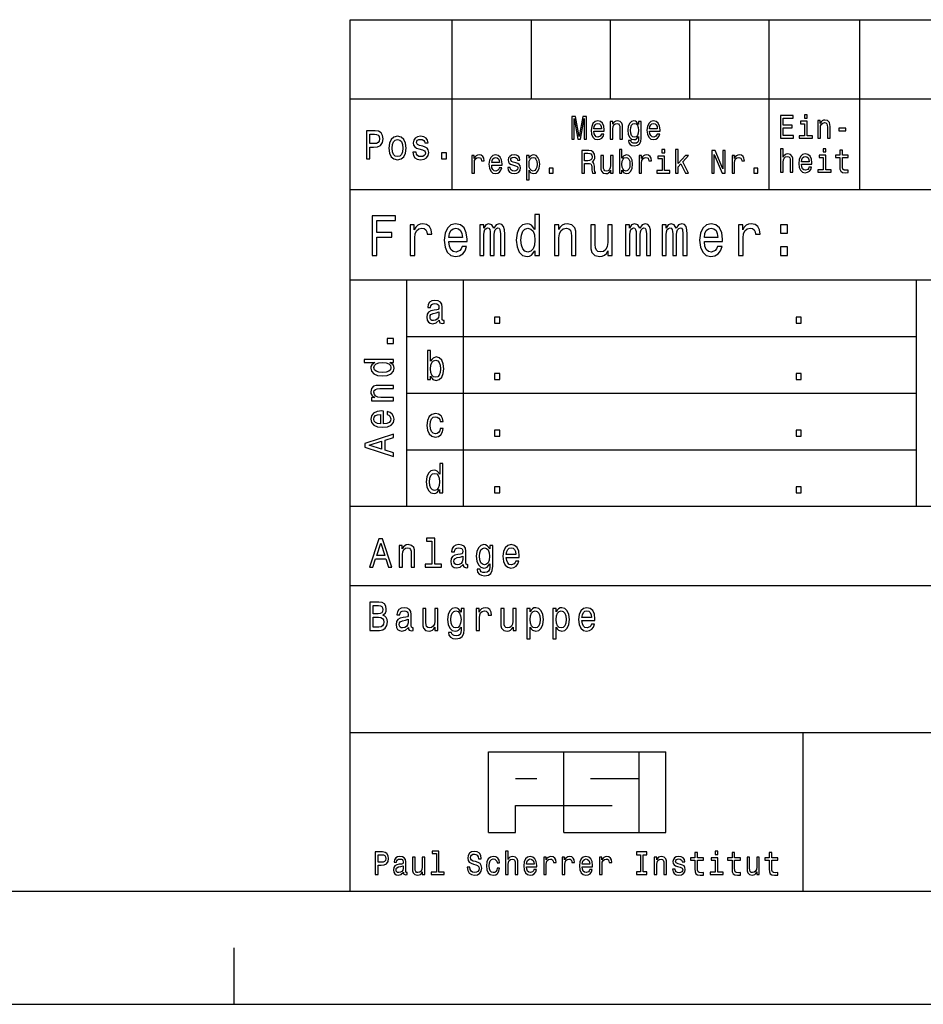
# Model space of a CAD drawing. Extents: x 0 to 1189, y 0 to 841.
# Tile 8 of 11: x 960 to 1040, y 0 to 87. Entities that reach past the tile are written whole.
import ezdxf

# ---------------------------------------------------------------- set-up
doc = ezdxf.new("R2010")
doc.units = 0
doc.layers.get('0').update_dxf_attribs({"linetype": 'CONTINUOUS'})

msp = doc.modelspace()

# ---------------------------------------------------------------- linework, layer by layer
at = {"color": 7, "ltscale": 0.175}
for p, q in [((989.01, 80.02), (989.01, 87.02)), ((998.01, 80.02), (998.01, 87.02)), ((1005.01, 80.02), (1005.01, 87.02)), ((1012.01, 80.02), (1012.01, 87.02)), ((1019.01, 80.02), (1019.01, 87.02)), ((1026.01, 80.02), (1026.01, 87.02)), ((1034.01, 80.02), (1034.01, 87.02))]:
    msp.add_line(p, q, dxfattribs=at)
at = {"color": 7}
for p, q in [((989.01, 87.02), (1179.01, 87.02)), ((989.01, 10.02), (989.01, 80.02)), ((989.01, 80.02), (1179.01, 80.02)), ((989.01, 72.02), (1179.01, 72.02)), ((989.01, 64.02), (1179.01, 64.02)), ((994.01, 59.02), (1039.01, 59.02)), ((994.01, 54.02), (1039.01, 54.02)), ((994.01, 49.02), (1039.01, 49.02)), ((989.01, 44.02), (1179.01, 44.02)), ((989.01, 37.02), (1089.01, 37.02)), ((989.01, 24.02), (1179.01, 24.02)), ((10, 10.01), (1179.01, 10.01)), ((0, 0.01), (1189.01, 0.01))]:
    msp.add_line(p, q, dxfattribs=at)
at = {"color": 7, "ltscale": 0.2}
for p, q in [((998.01, 72.02), (998.01, 80.02)), ((1026.01, 72.02), (1026.01, 80.02)), ((1034.01, 72.02), (1034.01, 80.02))]:
    msp.add_line(p, q, dxfattribs=at)
at = {"color": 7, "ltscale": 0.5}
for p, q in [((994.01, 44.02), (994.01, 64.02)), ((999.01, 44.02), (999.01, 64.02)), ((1039.01, 44.02), (1039.01, 64.02))]:
    msp.add_line(p, q, dxfattribs=at)
at = {"color": 7, "ltscale": 0.35}
msp.add_line((1029.01, 10.02), (1029.01, 24.02), dxfattribs=at)
at = {"color": 7, "ltscale": 0.391875}
msp.add_line((1001.22, 22.327), (1016.895, 22.327), dxfattribs=at)
at = {"color": 7, "ltscale": 0.178125}
for p, q in [((1001.22, 15.202), (1001.22, 22.327)), ((1007.87, 15.202), (1007.87, 22.327)), ((1014.52, 15.202), (1014.52, 22.327)), ((1016.895, 15.202), (1016.895, 22.327))]:
    msp.add_line(p, q, dxfattribs=at)
at = {"color": 7, "ltscale": 0.047501}
msp.add_line((1003.595, 19.952), (1005.495, 19.952), dxfattribs=at)
at = {"color": 7, "ltscale": 0.106874}
msp.add_line((1010.245, 19.952), (1014.52, 19.952), dxfattribs=at)
at = {"color": 7, "ltscale": 0.21375}
msp.add_line((1003.595, 17.577), (1012.145, 17.577), dxfattribs=at)
at = {"color": 7, "ltscale": 0.059375}
for p, q in [((1003.595, 15.202), (1003.595, 17.577)), ((1001.22, 15.202), (1003.595, 15.202))]:
    msp.add_line(p, q, dxfattribs=at)
at = {"color": 7, "ltscale": 0.225624}
msp.add_line((1007.87, 15.202), (1016.895, 15.202), dxfattribs=at)
at = {"color": 7, "ltscale": 0.125}
msp.add_line((978.76, 0.01), (978.76, 5.01), dxfattribs=at)
at = {"color": 7}
for points in [[(1008.579, 76.472), (1008.779, 76.472), (1008.779, 78.288), (1009.116, 76.472), (1009.339, 76.472), (1009.673, 78.288), (1009.673, 76.472), (1009.876, 76.472), (1009.876, 78.472), (1009.559, 78.472), (1009.227, 76.709), (1008.898, 78.472), (1008.579, 78.472)], [(1027.011, 76.549), (1028.152, 76.549), (1028.152, 76.791), (1027.25, 76.791), (1027.25, 77.469), (1028.054, 77.469), (1028.054, 77.708), (1027.25, 77.708), (1027.25, 78.307), (1028.132, 78.307), (1028.132, 78.549), (1027.011, 78.549)], [(1029.366, 78.618), (1029.125, 78.618), (1029.125, 78.33), (1029.366, 78.33)], [(1010.531, 77.173), (1011.444, 77.173), (1011.447, 77.291), (1011.406, 77.622), (1011.291, 77.87), (1011.11, 78.02), (1010.869, 78.075), (1010.633, 78.017), (1010.451, 77.856), (1010.334, 77.593), (1010.293, 77.248), (1010.332, 76.893), (1010.448, 76.634), (1010.627, 76.472), (1010.861, 76.418), (1011.063, 76.455), (1011.229, 76.553), (1011.351, 76.709), (1011.421, 76.916), (1011.195, 76.916), (1011.149, 76.801), (1011.081, 76.715), (1010.889, 76.645), (1010.742, 76.677), (1010.63, 76.778), (1010.557, 76.942), (1010.531, 77.164)], [(1010.531, 77.386), (1010.56, 77.585), (1010.63, 77.732), (1010.736, 77.821), (1010.876, 77.853), (1011.014, 77.821), (1011.12, 77.732), (1011.185, 77.585), (1011.208, 77.386)], [(1011.973, 76.472), (1012.201, 76.472), (1012.201, 77.366), (1012.225, 77.57), (1012.3, 77.72), (1012.417, 77.812), (1012.572, 77.847), (1012.697, 77.818), (1012.775, 77.74), (1012.814, 77.611), (1012.826, 77.438), (1012.826, 76.472), (1013.055, 76.472), (1013.055, 77.49), (1013.044, 77.694), (1012.998, 77.864), (1012.845, 78.02), (1012.606, 78.075), (1012.474, 78.055), (1012.362, 78), (1012.266, 77.908), (1012.191, 77.784), (1012.191, 78.02), (1011.973, 78.02)], [(1014.699, 76.542), (1014.699, 78.02), (1014.481, 78.02), (1014.481, 77.769), (1014.302, 77.997), (1014.193, 78.055), (1014.071, 78.075), (1013.851, 78.017), (1013.679, 77.856), (1013.568, 77.596), (1013.529, 77.248), (1013.568, 76.896), (1013.679, 76.637), (1013.851, 76.472), (1014.071, 76.418), (1014.196, 76.438), (1014.299, 76.49), (1014.481, 76.709), (1014.481, 76.49), (1014.46, 76.317), (1014.403, 76.193), (1014.294, 76.121), (1014.131, 76.095), (1013.988, 76.112), (1013.887, 76.155), (1013.827, 76.23), (1013.809, 76.331), (1013.589, 76.331), (1013.589, 76.32), (1013.622, 76.135), (1013.726, 75.997), (1013.892, 75.908), (1014.118, 75.876), (1014.387, 75.919), (1014.566, 76.04), (1014.668, 76.251)], [(1013.765, 77.248), (1013.788, 77.504), (1013.858, 77.694), (1013.967, 77.807), (1014.113, 77.847), (1014.266, 77.807), (1014.38, 77.694), (1014.45, 77.504), (1014.476, 77.248), (1014.45, 76.985), (1014.38, 76.798), (1014.266, 76.683), (1014.113, 76.645), (1013.967, 76.683), (1013.858, 76.798), (1013.788, 76.988)], [(1015.456, 77.173), (1016.369, 77.173), (1016.371, 77.291), (1016.33, 77.622), (1016.216, 77.87), (1016.034, 78.02), (1015.793, 78.075), (1015.557, 78.017), (1015.375, 77.856), (1015.259, 77.593), (1015.217, 77.248), (1015.256, 76.893), (1015.373, 76.634), (1015.552, 76.472), (1015.785, 76.418), (1015.987, 76.455), (1016.153, 76.553), (1016.275, 76.709), (1016.345, 76.916), (1016.12, 76.916), (1016.073, 76.801), (1016.005, 76.715), (1015.814, 76.645), (1015.666, 76.677), (1015.554, 76.778), (1015.482, 76.942), (1015.456, 77.164)], [(1015.456, 77.386), (1015.484, 77.585), (1015.554, 77.732), (1015.661, 77.821), (1015.801, 77.853), (1015.938, 77.821), (1016.044, 77.732), (1016.109, 77.585), (1016.133, 77.386)], [(1029.358, 76.763), (1029.358, 78.045), (1028.772, 78.045), (1028.772, 77.829), (1029.13, 77.829), (1029.13, 76.763), (1028.663, 76.763), (1028.663, 76.549), (1029.83, 76.549), (1029.83, 76.763)], [(1030.302, 76.549), (1030.53, 76.549), (1030.53, 77.443), (1030.553, 77.647), (1030.629, 77.797), (1030.745, 77.889), (1030.901, 77.924), (1031.026, 77.895), (1031.103, 77.817), (1031.142, 77.688), (1031.155, 77.515), (1031.155, 76.549), (1031.383, 76.549), (1031.383, 77.567), (1031.373, 77.771), (1031.326, 77.941), (1031.173, 78.097), (1030.935, 78.152), (1030.802, 78.131), (1030.691, 78.077), (1030.595, 77.984), (1030.52, 77.861), (1030.52, 78.097), (1030.302, 78.097)], [(990.448, 74.711), (990.747, 74.711), (990.747, 75.766), (991.077, 75.766), (991.411, 75.784), (991.677, 75.91), (991.849, 76.155), (991.907, 76.49), (991.862, 76.8), (991.732, 77.027), (991.518, 77.164), (991.227, 77.211), (990.448, 77.211)], [(991.145, 76.904), (991.34, 76.883), (991.483, 76.814), (991.567, 76.688), (991.596, 76.49), (991.564, 76.281), (991.476, 76.155), (991.327, 76.09), (991.123, 76.072), (990.747, 76.072), (990.747, 76.904)], [(992.429, 75.676), (992.481, 75.236), (992.63, 74.912), (992.867, 74.711), (993.184, 74.642), (993.499, 74.711), (993.735, 74.909), (993.885, 75.233), (993.94, 75.676), (993.885, 76.115), (993.735, 76.443), (993.499, 76.641), (993.184, 76.713), (992.867, 76.641), (992.63, 76.44), (992.481, 76.115)], [(995.417, 75.838), (995.142, 75.91), (994.938, 75.993), (994.87, 76.162), (994.889, 76.281), (994.957, 76.368), (995.067, 76.422), (995.226, 76.443), (995.379, 76.422), (995.499, 76.357), (995.576, 76.26), (995.609, 76.13), (995.888, 76.13), (995.888, 76.137), (995.839, 76.371), (995.706, 76.555), (995.499, 76.67), (995.226, 76.713), (994.951, 76.67), (994.75, 76.551), (994.623, 76.375), (994.584, 76.151), (994.613, 75.935), (994.704, 75.784), (994.853, 75.676), (995.071, 75.6), (995.388, 75.514), (995.583, 75.424), (995.635, 75.352), (995.654, 75.244), (995.625, 75.11), (995.547, 75.01), (995.421, 74.945), (995.252, 74.923), (995.074, 74.945), (994.944, 75.02), (994.857, 75.143), (994.821, 75.312), (994.545, 75.312), (994.591, 75.024), (994.724, 74.815), (994.934, 74.689), (995.226, 74.642), (995.531, 74.689), (995.755, 74.815), (995.891, 75.017), (995.939, 75.28), (995.904, 75.507), (995.803, 75.662), (995.638, 75.762)], [(1032.166, 77.209), (1032.794, 77.209), (1032.794, 77.437), (1032.166, 77.437)], [(992.721, 75.68), (992.75, 76.004), (992.841, 76.238), (992.986, 76.382), (993.184, 76.432), (993.379, 76.382), (993.525, 76.242), (993.615, 76.004), (993.648, 75.68), (993.615, 75.352), (993.525, 75.114), (993.379, 74.97), (993.184, 74.923), (992.986, 74.97), (992.841, 75.114), (992.75, 75.352)], [(997.064, 74.711), (997.511, 74.711), (997.511, 75.247), (997.064, 75.247)], [(999.748, 73.472), (999.977, 73.472), (999.977, 74.357), (1000, 74.57), (1000.07, 74.723), (1000.184, 74.815), (1000.337, 74.847), (1000.451, 74.827), (1000.537, 74.769), (1000.589, 74.671), (1000.607, 74.539), (1000.838, 74.539), (1000.807, 74.772), (1000.721, 74.939), (1000.578, 75.04), (1000.384, 75.075), (1000.252, 75.052), (1000.137, 74.994), (1000.036, 74.896), (999.956, 74.764), (999.956, 75.02), (999.748, 75.02)], [(1001.504, 74.173), (1002.417, 74.173), (1002.419, 74.291), (1002.378, 74.622), (1002.264, 74.87), (1002.082, 75.02), (1001.841, 75.075), (1001.605, 75.017), (1001.424, 74.856), (1001.307, 74.593), (1001.265, 74.248), (1001.304, 73.893), (1001.421, 73.634), (1001.6, 73.472), (1001.833, 73.418), (1002.036, 73.455), (1002.202, 73.553), (1002.323, 73.709), (1002.394, 73.916), (1002.168, 73.916), (1002.121, 73.801), (1002.054, 73.715), (1001.862, 73.645), (1001.714, 73.677), (1001.602, 73.778), (1001.53, 73.942), (1001.504, 74.164)], [(1001.504, 74.386), (1001.532, 74.585), (1001.602, 74.732), (1001.709, 74.821), (1001.849, 74.853), (1001.986, 74.821), (1002.093, 74.732), (1002.158, 74.585), (1002.181, 74.386)], [(1003.628, 74.374), (1003.407, 74.432), (1003.244, 74.498), (1003.189, 74.634), (1003.205, 74.729), (1003.259, 74.798), (1003.348, 74.841), (1003.475, 74.859), (1003.597, 74.841), (1003.693, 74.789), (1003.755, 74.712), (1003.781, 74.608), (1004.004, 74.608), (1004.004, 74.614), (1003.965, 74.801), (1003.859, 74.948), (1003.693, 75.04), (1003.475, 75.075), (1003.254, 75.04), (1003.093, 74.945), (1002.992, 74.804), (1002.961, 74.625), (1002.984, 74.452), (1003.057, 74.331), (1003.176, 74.245), (1003.35, 74.184), (1003.604, 74.115), (1003.76, 74.043), (1003.802, 73.985), (1003.817, 73.899), (1003.794, 73.792), (1003.731, 73.712), (1003.63, 73.66), (1003.495, 73.642), (1003.353, 73.66), (1003.249, 73.72), (1003.179, 73.818), (1003.15, 73.954), (1002.93, 73.954), (1002.966, 73.723), (1003.073, 73.556), (1003.241, 73.455), (1003.475, 73.418), (1003.719, 73.455), (1003.897, 73.556), (1004.006, 73.717), (1004.045, 73.928), (1004.017, 74.109), (1003.936, 74.233), (1003.804, 74.314)], [(1004.802, 74.781), (1004.802, 75.02), (1004.574, 75.02), (1004.574, 72.873), (1004.802, 72.873), (1004.802, 73.709), (1004.883, 73.573), (1004.973, 73.484), (1005.202, 73.418), (1005.419, 73.472), (1005.591, 73.637), (1005.702, 73.896), (1005.744, 74.248), (1005.702, 74.596), (1005.591, 74.856), (1005.419, 75.017), (1005.202, 75.075), (1005.077, 75.057), (1004.971, 75.003), (1004.88, 74.91)], [(1005.163, 73.645), (1005.01, 73.683), (1004.898, 73.798), (1004.828, 73.985), (1004.805, 74.248), (1004.828, 74.507), (1004.898, 74.694), (1005.01, 74.807), (1005.163, 74.847), (1005.303, 74.807), (1005.414, 74.691), (1005.484, 74.504), (1005.51, 74.248), (1005.484, 73.988), (1005.414, 73.798), (1005.303, 73.683)], [(1009.47, 73.472), (1009.711, 73.472), (1009.711, 74.317), (1009.957, 74.317), (1010.139, 74.308), (1010.253, 74.268), (1010.315, 74.173), (1010.341, 74.003), (1010.354, 73.743), (1010.37, 73.573), (1010.401, 73.472), (1010.673, 73.472), (1010.673, 73.527), (1010.613, 73.608), (1010.593, 73.758), (1010.575, 74.081), (1010.53, 74.32), (1010.471, 74.395), (1010.377, 74.449), (1010.481, 74.521), (1010.554, 74.622), (1010.6, 74.749), (1010.616, 74.902), (1010.58, 75.144), (1010.476, 75.325), (1010.305, 75.435), (1010.071, 75.472), (1009.47, 75.472)], [(1010.004, 75.227), (1010.162, 75.21), (1010.274, 75.155), (1010.344, 75.055), (1010.367, 74.896), (1010.341, 74.729), (1010.271, 74.628), (1010.152, 74.576), (1009.988, 74.562), (1009.711, 74.562), (1009.711, 75.227)], [(1012.226, 75.02), (1011.998, 75.02), (1011.998, 74.127), (1011.972, 73.919), (1011.897, 73.769), (1011.78, 73.677), (1011.627, 73.648), (1011.505, 73.671), (1011.427, 73.74), (1011.383, 73.859), (1011.373, 74.026), (1011.373, 75.02), (1011.145, 75.02), (1011.145, 74.003), (1011.152, 73.798), (1011.202, 73.628), (1011.352, 73.472), (1011.593, 73.418), (1011.723, 73.438), (1011.835, 73.49), (1011.931, 73.579), (1012.008, 73.709), (1012.008, 73.472), (1012.226, 73.472)], [(1013.009, 73.712), (1013.178, 73.49), (1013.409, 73.418), (1013.626, 73.472), (1013.8, 73.637), (1013.909, 73.899), (1013.951, 74.248), (1013.909, 74.596), (1013.798, 74.856), (1013.626, 75.017), (1013.409, 75.075), (1013.18, 75), (1013.087, 74.908), (1013.009, 74.784), (1013.009, 75.542), (1012.781, 75.542), (1012.781, 73.472), (1013.009, 73.472)], [(1013.717, 74.248), (1013.691, 73.988), (1013.621, 73.798), (1013.51, 73.683), (1013.37, 73.645), (1013.217, 73.683), (1013.105, 73.798), (1013.035, 73.985), (1013.012, 74.248), (1013.035, 74.507), (1013.105, 74.694), (1013.217, 74.807), (1013.37, 74.847), (1013.51, 74.807), (1013.621, 74.691), (1013.691, 74.504)], [(1014.521, 73.472), (1014.749, 73.472), (1014.749, 74.357), (1014.772, 74.57), (1014.842, 74.723), (1014.957, 74.815), (1015.11, 74.847), (1015.224, 74.827), (1015.309, 74.769), (1015.361, 74.671), (1015.379, 74.539), (1015.61, 74.539), (1015.579, 74.772), (1015.493, 74.939), (1015.351, 75.04), (1015.156, 75.075), (1015.024, 75.052), (1014.91, 74.994), (1014.809, 74.896), (1014.728, 74.764), (1014.728, 75.02), (1014.521, 75.02)], [(1016.774, 73.686), (1016.774, 74.968), (1016.188, 74.968), (1016.188, 74.752), (1016.546, 74.752), (1016.546, 73.686), (1016.079, 73.686), (1016.079, 73.472), (1017.246, 73.472), (1017.246, 73.686)], [(1016.782, 75.542), (1016.541, 75.542), (1016.541, 75.253), (1016.782, 75.253)], [(1017.749, 73.472), (1017.977, 73.472), (1017.977, 74.017), (1018.216, 74.274), (1018.626, 73.472), (1018.883, 73.472), (1018.372, 74.449), (1018.896, 75.02), (1018.608, 75.02), (1017.977, 74.323), (1017.977, 75.542), (1017.749, 75.542)], [(1020.946, 73.472), (1021.162, 73.472), (1021.162, 75.112), (1021.852, 73.472), (1022.129, 73.472), (1022.129, 75.472), (1021.911, 75.472), (1021.911, 73.833), (1021.229, 75.472), (1020.946, 75.472)], [(1022.728, 73.472), (1022.956, 73.472), (1022.956, 74.357), (1022.979, 74.57), (1023.049, 74.723), (1023.164, 74.815), (1023.317, 74.847), (1023.431, 74.827), (1023.516, 74.769), (1023.568, 74.671), (1023.586, 74.539), (1023.817, 74.539), (1023.786, 74.772), (1023.7, 74.939), (1023.558, 75.04), (1023.363, 75.075), (1023.231, 75.052), (1023.117, 74.994), (1023.016, 74.896), (1022.935, 74.764), (1022.935, 75.02), (1022.728, 75.02)], [(1027.019, 73.549), (1027.247, 73.549), (1027.247, 74.443), (1027.271, 74.647), (1027.346, 74.797), (1027.463, 74.889), (1027.618, 74.924), (1027.743, 74.895), (1027.821, 74.817), (1027.859, 74.688), (1027.872, 74.515), (1027.872, 73.549), (1028.101, 73.549), (1028.101, 74.567), (1028.09, 74.771), (1028.044, 74.941), (1027.891, 75.097), (1027.652, 75.152), (1027.522, 75.131), (1027.411, 75.077), (1027.317, 74.99), (1027.247, 74.872), (1027.247, 75.618), (1027.019, 75.618)], [(1028.86, 74.25), (1029.773, 74.25), (1029.776, 74.368), (1029.734, 74.699), (1029.62, 74.947), (1029.439, 75.097), (1029.197, 75.152), (1028.961, 75.094), (1028.78, 74.933), (1028.663, 74.67), (1028.622, 74.325), (1028.66, 73.97), (1028.777, 73.711), (1028.956, 73.549), (1029.19, 73.495), (1029.392, 73.532), (1029.558, 73.63), (1029.68, 73.786), (1029.75, 73.993), (1029.524, 73.993), (1029.477, 73.878), (1029.41, 73.791), (1029.218, 73.722), (1029.07, 73.754), (1028.959, 73.855), (1028.886, 74.019), (1028.86, 74.241)], [(1028.86, 74.463), (1028.889, 74.662), (1028.959, 74.809), (1029.065, 74.898), (1029.205, 74.93), (1029.343, 74.898), (1029.449, 74.809), (1029.514, 74.662), (1029.537, 74.463)], [(1031, 73.763), (1031, 75.045), (1030.413, 75.045), (1030.413, 74.829), (1030.771, 74.829), (1030.771, 73.763), (1030.304, 73.763), (1030.304, 73.549), (1031.472, 73.549), (1031.472, 73.763)], [(1031.007, 75.618), (1030.766, 75.618), (1030.766, 75.33), (1031.007, 75.33)], [(1032.249, 74.829), (1032.249, 74.054), (1032.265, 73.803), (1032.337, 73.63), (1032.483, 73.529), (1032.729, 73.495), (1032.999, 73.509), (1032.999, 73.728), (1032.802, 73.711), (1032.623, 73.734), (1032.527, 73.806), (1032.485, 73.927), (1032.478, 74.097), (1032.478, 74.829), (1032.999, 74.829), (1032.999, 75.045), (1032.478, 75.045), (1032.478, 75.497), (1032.249, 75.497), (1032.249, 75.045), (1031.855, 75.045), (1031.855, 74.829)], [(1006.586, 73.472), (1006.944, 73.472), (1006.944, 73.902), (1006.586, 73.902)], [(1024.641, 73.472), (1024.999, 73.472), (1024.999, 73.902), (1024.641, 73.902)], [(990.946, 66.187), (991.368, 66.187), (991.368, 67.796), (992.693, 67.796), (992.693, 68.214), (991.368, 68.214), (991.368, 69.263), (992.997, 69.263), (992.997, 69.687), (990.946, 69.687)], [(1005.324, 66.605), (1005.324, 66.187), (1005.724, 66.187), (1005.724, 69.808), (1005.329, 69.808), (1005.329, 68.481), (1005.025, 68.865), (1004.839, 68.956), (1004.625, 68.991), (1004.239, 68.89), (1003.94, 68.608), (1003.745, 68.154), (1003.677, 67.543), (1003.745, 66.933), (1003.94, 66.474), (1004.239, 66.187), (1004.625, 66.091), (1004.839, 66.126), (1005.029, 66.217)], [(994.309, 66.187), (994.708, 66.187), (994.708, 67.735), (994.749, 68.108), (994.872, 68.376), (995.071, 68.537), (995.339, 68.592), (995.539, 68.557), (995.689, 68.456), (995.779, 68.285), (995.811, 68.053), (996.215, 68.053), (996.161, 68.461), (996.011, 68.754), (995.761, 68.93), (995.421, 68.991), (995.189, 68.95), (994.99, 68.85), (994.813, 68.678), (994.672, 68.446), (994.672, 68.895), (994.309, 68.895)], [(997.731, 67.412), (999.329, 67.412), (999.333, 67.619), (999.261, 68.199), (999.061, 68.633), (998.743, 68.895), (998.321, 68.991), (997.908, 68.89), (997.59, 68.608), (997.386, 68.149), (997.313, 67.543), (997.382, 66.923), (997.586, 66.469), (997.899, 66.187), (998.307, 66.091), (998.661, 66.157), (998.952, 66.328), (999.165, 66.6), (999.288, 66.963), (998.893, 66.963), (998.811, 66.762), (998.693, 66.61), (998.357, 66.489), (998.099, 66.545), (997.904, 66.721), (997.776, 67.009), (997.731, 67.397)], [(1000.445, 66.187), (1000.813, 66.187), (1000.813, 67.997), (1000.835, 68.27), (1000.904, 68.466), (1001.008, 68.582), (1001.144, 68.628), (1001.253, 68.587), (1001.326, 68.486), (1001.362, 68.315), (1001.376, 68.088), (1001.376, 66.187), (1001.721, 66.187), (1001.721, 67.997), (1001.743, 68.265), (1001.811, 68.461), (1001.92, 68.582), (1002.056, 68.628), (1002.165, 68.587), (1002.238, 68.486), (1002.283, 68.088), (1002.283, 66.187), (1002.651, 66.187), (1002.651, 68.058), (1002.628, 68.446), (1002.556, 68.744), (1002.41, 68.925), (1002.174, 68.991), (1001.898, 68.89), (1001.684, 68.597), (1001.516, 68.885), (1001.235, 68.991), (1000.976, 68.89), (1000.799, 68.608), (1000.799, 68.895), (1000.445, 68.895)], [(1007.049, 66.187), (1007.448, 66.187), (1007.448, 67.75), (1007.489, 68.108), (1007.621, 68.37), (1007.825, 68.532), (1008.097, 68.592), (1008.315, 68.542), (1008.451, 68.406), (1008.519, 68.179), (1008.542, 67.876), (1008.542, 66.187), (1008.941, 66.187), (1008.941, 67.967), (1008.923, 68.325), (1008.842, 68.623), (1008.574, 68.895), (1008.156, 68.991), (1007.925, 68.956), (1007.73, 68.86), (1007.562, 68.698), (1007.43, 68.481), (1007.43, 68.895), (1007.049, 68.895)], [(1012.15, 68.895), (1011.751, 68.895), (1011.751, 67.332), (1011.706, 66.968), (1011.574, 66.706), (1011.37, 66.545), (1011.102, 66.494), (1010.888, 66.535), (1010.752, 66.656), (1010.675, 66.863), (1010.657, 67.155), (1010.657, 68.895), (1010.258, 68.895), (1010.258, 67.115), (1010.271, 66.757), (1010.357, 66.459), (1010.621, 66.187), (1011.043, 66.091), (1011.27, 66.126), (1011.465, 66.217), (1011.633, 66.373), (1011.769, 66.6), (1011.769, 66.187), (1012.15, 66.187)], [(1013.335, 66.187), (1013.702, 66.187), (1013.702, 67.997), (1013.725, 68.27), (1013.793, 68.466), (1013.898, 68.582), (1014.034, 68.628), (1014.143, 68.587), (1014.215, 68.486), (1014.252, 68.315), (1014.265, 68.088), (1014.265, 66.187), (1014.61, 66.187), (1014.61, 67.997), (1014.633, 68.265), (1014.701, 68.461), (1014.81, 68.582), (1014.946, 68.628), (1015.055, 68.587), (1015.128, 68.486), (1015.173, 68.088), (1015.173, 66.187), (1015.541, 66.187), (1015.541, 68.058), (1015.518, 68.446), (1015.445, 68.744), (1015.3, 68.925), (1015.064, 68.991), (1014.787, 68.89), (1014.574, 68.597), (1014.406, 68.885), (1014.125, 68.991), (1013.866, 68.89), (1013.689, 68.608), (1013.689, 68.895), (1013.335, 68.895)], [(1016.557, 66.187), (1016.925, 66.187), (1016.925, 67.997), (1016.948, 68.27), (1017.016, 68.466), (1017.12, 68.582), (1017.256, 68.628), (1017.365, 68.587), (1017.438, 68.486), (1017.474, 68.315), (1017.488, 68.088), (1017.488, 66.187), (1017.833, 66.187), (1017.833, 67.997), (1017.855, 68.265), (1017.923, 68.461), (1018.032, 68.582), (1018.168, 68.628), (1018.277, 68.587), (1018.35, 68.486), (1018.395, 68.088), (1018.395, 66.187), (1018.763, 66.187), (1018.763, 68.058), (1018.74, 68.446), (1018.668, 68.744), (1018.523, 68.925), (1018.286, 68.991), (1018.01, 68.89), (1017.796, 68.597), (1017.628, 68.885), (1017.347, 68.991), (1017.088, 68.89), (1016.911, 68.608), (1016.911, 68.895), (1016.557, 68.895)], [(1020.288, 67.412), (1021.886, 67.412), (1021.89, 67.619), (1021.818, 68.199), (1021.618, 68.633), (1021.3, 68.895), (1020.878, 68.991), (1020.465, 68.89), (1020.147, 68.608), (1019.943, 68.149), (1019.87, 67.543), (1019.938, 66.923), (1020.143, 66.469), (1020.456, 66.187), (1020.864, 66.091), (1021.218, 66.157), (1021.509, 66.328), (1021.722, 66.6), (1021.845, 66.963), (1021.45, 66.963), (1021.368, 66.762), (1021.25, 66.61), (1020.914, 66.489), (1020.656, 66.545), (1020.46, 66.721), (1020.333, 67.009), (1020.288, 67.397)], [(1023.311, 66.187), (1023.71, 66.187), (1023.71, 67.735), (1023.751, 68.108), (1023.873, 68.376), (1024.073, 68.537), (1024.341, 68.592), (1024.541, 68.557), (1024.69, 68.456), (1024.781, 68.285), (1024.813, 68.053), (1025.217, 68.053), (1025.163, 68.461), (1025.013, 68.754), (1024.763, 68.93), (1024.423, 68.991), (1024.191, 68.95), (1023.992, 68.85), (1023.814, 68.678), (1023.674, 68.446), (1023.674, 68.895), (1023.311, 68.895)], [(1027.01, 68.144), (1027.636, 68.144), (1027.636, 68.895), (1027.01, 68.895)], [(997.731, 67.785), (997.781, 68.133), (997.904, 68.391), (998.09, 68.547), (998.335, 68.602), (998.575, 68.547), (998.761, 68.391), (998.875, 68.133), (998.916, 67.785)], [(1004.693, 68.592), (1004.957, 68.522), (1005.156, 68.325), (1005.274, 67.997), (1005.32, 67.543), (1005.274, 67.084), (1005.156, 66.757), (1004.957, 66.555), (1004.693, 66.489), (1004.444, 66.555), (1004.253, 66.757), (1004.126, 67.09), (1004.085, 67.543), (1004.126, 67.992), (1004.253, 68.32), (1004.444, 68.522)], [(1020.288, 67.785), (1020.338, 68.133), (1020.46, 68.391), (1020.647, 68.547), (1020.892, 68.602), (1021.132, 68.547), (1021.318, 68.391), (1021.432, 68.133), (1021.473, 67.785)], [(1027.01, 66.187), (1027.636, 66.187), (1027.636, 66.938), (1027.01, 66.938)], [(996.873, 60.463), (996.873, 60.452), (996.889, 60.329), (996.938, 60.243), (997.142, 60.175), (997.301, 60.203), (997.301, 60.448), (997.233, 60.438), (997.142, 60.484), (997.126, 60.628), (997.126, 61.63), (997.087, 61.886), (996.974, 62.066), (996.776, 62.174), (996.497, 62.213), (996.225, 62.17), (996.024, 62.048), (995.897, 61.857), (995.855, 61.605), (995.855, 61.583), (996.111, 61.583), (996.134, 61.734), (996.205, 61.842), (996.322, 61.907), (996.487, 61.932), (996.646, 61.914), (996.76, 61.86), (996.828, 61.767), (996.85, 61.637), (996.837, 61.486), (996.786, 61.41), (996.656, 61.374), (996.413, 61.345), (996.134, 61.28), (995.936, 61.165), (995.819, 60.985), (995.784, 60.718), (995.816, 60.481), (995.917, 60.304), (996.079, 60.193), (996.303, 60.153), (996.604, 60.229)], [(996.841, 60.888), (996.802, 60.7), (996.698, 60.556), (996.542, 60.463), (996.351, 60.43), (996.228, 60.448), (996.14, 60.506), (996.085, 60.607), (996.069, 60.747), (996.082, 60.873), (996.134, 60.963), (996.341, 61.064), (996.604, 61.108), (996.841, 61.194)], [(1001.762, 60.211), (1002.21, 60.211), (1002.21, 60.747), (1001.762, 60.747)], [(1028.387, 60.211), (1028.834, 60.211), (1028.834, 60.747), (1028.387, 60.747)], [(992.82, 58.4), (992.82, 58.847), (992.283, 58.847), (992.283, 58.4)], [(996.108, 55.51), (996.319, 55.232), (996.607, 55.142), (996.88, 55.211), (997.097, 55.416), (997.233, 55.744), (997.285, 56.18), (997.233, 56.615), (997.094, 56.94), (996.88, 57.141), (996.607, 57.213), (996.322, 57.12), (996.205, 57.005), (996.108, 56.85), (996.108, 57.797), (995.823, 57.797), (995.823, 55.211), (996.108, 55.211)], [(992.521, 56.721), (992.82, 56.721), (992.82, 57.006), (990.233, 57.006), (990.233, 56.724), (991.18, 56.724), (990.907, 56.507), (990.842, 56.374), (990.817, 56.221), (990.889, 55.946), (991.09, 55.732), (991.415, 55.592), (991.851, 55.544), (992.286, 55.592), (992.614, 55.732), (992.82, 55.946), (992.888, 56.221), (992.863, 56.374), (992.798, 56.51)], [(991.101, 56.27), (991.152, 56.458), (991.292, 56.601), (991.526, 56.685), (991.851, 56.717), (992.178, 56.685), (992.412, 56.601), (992.557, 56.458), (992.603, 56.27), (992.557, 56.092), (992.412, 55.955), (992.175, 55.865), (991.851, 55.835), (991.53, 55.865), (991.296, 55.955), (991.152, 56.092)], [(996.993, 56.18), (996.961, 55.855), (996.873, 55.618), (996.734, 55.474), (996.559, 55.427), (996.367, 55.474), (996.228, 55.618), (996.14, 55.852), (996.111, 56.18), (996.14, 56.504), (996.228, 56.738), (996.367, 56.878), (996.559, 56.929), (996.734, 56.878), (996.873, 56.734), (996.961, 56.5)], [(1001.762, 55.211), (1002.21, 55.211), (1002.21, 55.747), (1001.762, 55.747)], [(1028.387, 55.211), (1028.834, 55.211), (1028.834, 55.747), (1028.387, 55.747)], [(992.82, 53.349), (992.82, 53.634), (991.703, 53.634), (991.447, 53.663), (991.26, 53.757), (991.144, 53.903), (991.101, 54.098), (991.137, 54.253), (991.234, 54.351), (991.397, 54.399), (991.613, 54.416), (992.82, 54.416), (992.82, 54.701), (991.548, 54.701), (991.292, 54.688), (991.08, 54.63), (990.885, 54.438), (990.817, 54.14), (990.842, 53.975), (990.91, 53.835), (991.026, 53.715), (991.18, 53.621), (990.885, 53.621), (990.885, 53.349)], [(991.944, 51.297), (991.944, 52.438), (991.796, 52.441), (991.382, 52.389), (991.072, 52.247), (990.885, 52.02), (990.817, 51.718), (990.889, 51.423), (991.09, 51.196), (991.418, 51.05), (991.851, 50.999), (992.294, 51.047), (992.618, 51.193), (992.82, 51.417), (992.888, 51.709), (992.841, 51.961), (992.719, 52.169), (992.524, 52.321), (992.265, 52.409), (992.265, 52.127), (992.409, 52.068), (992.517, 51.984), (992.603, 51.744), (992.564, 51.559), (992.438, 51.42), (992.232, 51.329), (991.955, 51.297)], [(996.948, 51.504), (997.23, 51.504), (997.171, 51.792), (997.032, 52.019), (996.815, 52.159), (996.533, 52.213), (996.221, 52.141), (995.985, 51.94), (995.836, 51.612), (995.784, 51.172), (995.832, 50.736), (995.978, 50.412), (996.209, 50.211), (996.523, 50.142), (996.802, 50.196), (997.019, 50.347), (997.168, 50.585), (997.233, 50.902), (996.961, 50.902), (996.912, 50.7), (996.821, 50.549), (996.692, 50.456), (996.533, 50.427), (996.335, 50.474), (996.192, 50.618), (996.105, 50.852), (996.076, 51.183), (996.105, 51.507), (996.196, 51.742), (996.341, 51.886), (996.533, 51.936), (996.701, 51.904), (996.828, 51.821), (996.912, 51.684)], [(991.678, 51.297), (991.429, 51.332), (991.245, 51.42), (991.134, 51.553), (991.094, 51.728), (991.134, 51.9), (991.245, 52.033), (991.429, 52.114), (991.678, 52.143)], [(1001.762, 50.211), (1002.21, 50.211), (1002.21, 50.747), (1001.762, 50.747)], [(1028.387, 50.211), (1028.834, 50.211), (1028.834, 50.747), (1028.387, 50.747)], [(992.82, 48.431), (992.82, 48.729), (992.085, 48.966), (992.085, 49.864), (992.82, 50.101), (992.82, 50.405), (990.316, 49.582), (990.316, 49.251)], [(991.778, 49.07), (990.676, 49.417), (991.778, 49.763)], [(996.909, 45.51), (996.909, 45.211), (997.194, 45.211), (997.194, 47.797), (996.912, 47.797), (996.912, 46.85), (996.695, 47.123), (996.562, 47.188), (996.41, 47.213), (996.134, 47.141), (995.92, 46.94), (995.781, 46.615), (995.732, 46.18), (995.781, 45.744), (995.92, 45.416), (996.134, 45.211), (996.41, 45.142), (996.562, 45.167), (996.698, 45.232)], [(996.458, 46.929), (996.646, 46.878), (996.789, 46.738), (996.873, 46.504), (996.906, 46.18), (996.873, 45.852), (996.789, 45.618), (996.646, 45.474), (996.458, 45.427), (996.28, 45.474), (996.144, 45.618), (996.053, 45.855), (996.024, 46.18), (996.053, 46.5), (996.144, 46.734), (996.28, 46.878)], [(1001.762, 45.211), (1002.21, 45.211), (1002.21, 45.747), (1001.762, 45.747)], [(1028.387, 45.211), (1028.834, 45.211), (1028.834, 45.747), (1028.387, 45.747)], [(990.723, 38.63), (991.021, 38.63), (991.258, 39.364), (992.156, 39.364), (992.392, 38.63), (992.697, 38.63), (991.874, 41.133), (991.543, 41.133)], [(996.208, 40.949), (996.208, 38.896), (995.621, 38.896), (995.621, 38.63), (997.077, 38.63), (997.077, 38.896), (996.493, 38.896), (996.493, 41.216), (995.761, 41.216), (995.761, 40.949)], [(991.362, 39.671), (991.708, 40.773), (992.055, 39.671)], [(993.339, 38.63), (993.624, 38.63), (993.624, 39.746), (993.654, 40.002), (993.748, 40.189), (993.893, 40.305), (994.088, 40.348), (994.244, 40.312), (994.341, 40.215), (994.389, 40.052), (994.406, 39.836), (994.406, 38.63), (994.691, 38.63), (994.691, 39.901), (994.678, 40.157), (994.62, 40.369), (994.428, 40.564), (994.13, 40.632), (993.965, 40.607), (993.825, 40.539), (993.705, 40.423), (993.611, 40.269), (993.611, 40.564), (993.339, 40.564)], [(998.977, 38.882), (998.977, 38.871), (998.993, 38.748), (999.042, 38.662), (999.246, 38.594), (999.405, 38.622), (999.405, 38.867), (999.337, 38.856), (999.246, 38.903), (999.23, 39.047), (999.23, 40.049), (999.191, 40.305), (999.077, 40.485), (998.879, 40.593), (998.601, 40.632), (998.328, 40.589), (998.127, 40.467), (998.001, 40.276), (997.959, 40.024), (997.959, 40.002), (998.215, 40.002), (998.237, 40.153), (998.309, 40.261), (998.426, 40.326), (998.591, 40.351), (998.75, 40.333), (998.863, 40.279), (998.931, 40.186), (998.954, 40.056), (998.941, 39.905), (998.889, 39.829), (998.759, 39.793), (998.516, 39.764), (998.237, 39.699), (998.04, 39.584), (997.923, 39.404), (997.887, 39.137), (997.92, 38.9), (998.02, 38.723), (998.182, 38.612), (998.406, 38.572), (998.708, 38.648)], [(1001.599, 38.716), (1001.599, 40.564), (1001.327, 40.564), (1001.327, 40.251), (1001.103, 40.535), (1000.967, 40.607), (1000.815, 40.632), (1000.539, 40.56), (1000.325, 40.359), (1000.186, 40.034), (1000.137, 39.599), (1000.186, 39.159), (1000.325, 38.835), (1000.539, 38.63), (1000.815, 38.561), (1000.97, 38.586), (1001.1, 38.651), (1001.327, 38.925), (1001.327, 38.651), (1001.301, 38.435), (1001.23, 38.28), (1001.094, 38.19), (1000.889, 38.158), (1000.711, 38.179), (1000.585, 38.233), (1000.51, 38.327), (1000.487, 38.453), (1000.212, 38.453), (1000.212, 38.439), (1000.254, 38.208), (1000.384, 38.035), (1000.591, 37.923), (1000.873, 37.884), (1001.21, 37.938), (1001.434, 38.089), (1001.56, 38.352)], [(1000.432, 39.599), (1000.461, 39.919), (1000.549, 40.157), (1000.685, 40.297), (1000.867, 40.348), (1001.058, 40.297), (1001.201, 40.157), (1001.288, 39.919), (1001.321, 39.599), (1001.288, 39.271), (1001.201, 39.037), (1001.058, 38.893), (1000.867, 38.846), (1000.685, 38.893), (1000.549, 39.037), (1000.461, 39.274)], [(1002.796, 39.505), (1003.937, 39.505), (1003.94, 39.653), (1003.888, 40.067), (1003.745, 40.377), (1003.519, 40.564), (1003.217, 40.632), (1002.922, 40.56), (1002.695, 40.359), (1002.549, 40.031), (1002.497, 39.599), (1002.546, 39.155), (1002.692, 38.831), (1002.916, 38.63), (1003.207, 38.561), (1003.46, 38.608), (1003.668, 38.73), (1003.82, 38.925), (1003.908, 39.184), (1003.626, 39.184), (1003.567, 39.04), (1003.483, 38.932), (1003.243, 38.846), (1003.058, 38.885), (1002.919, 39.011), (1002.828, 39.217), (1002.796, 39.494)], [(1002.796, 39.771), (1002.831, 40.02), (1002.919, 40.204), (1003.052, 40.315), (1003.227, 40.355), (1003.399, 40.315), (1003.532, 40.204), (1003.613, 40.02), (1003.642, 39.771)], [(998.944, 39.307), (998.905, 39.119), (998.802, 38.975), (998.646, 38.882), (998.455, 38.849), (998.332, 38.867), (998.244, 38.925), (998.189, 39.026), (998.173, 39.166), (998.186, 39.292), (998.237, 39.382), (998.445, 39.483), (998.708, 39.527), (998.944, 39.613)], [(991.891, 34.402), (992.118, 34.611), (992.177, 34.751), (992.196, 34.924), (992.154, 35.194), (992.027, 35.389), (991.823, 35.508), (991.538, 35.551), (990.737, 35.551), (990.737, 33.051), (991.583, 33.051), (991.885, 33.101), (992.108, 33.249), (992.248, 33.483), (992.296, 33.8), (992.267, 34.013), (992.189, 34.189), (992.063, 34.319)], [(991.476, 34.514), (991.035, 34.514), (991.035, 35.252), (991.502, 35.252), (991.677, 35.23), (991.8, 35.166), (991.875, 35.054), (991.901, 34.888), (991.872, 34.722), (991.794, 34.607), (991.661, 34.535)], [(994.151, 33.303), (994.151, 33.292), (994.167, 33.17), (994.216, 33.083), (994.42, 33.015), (994.579, 33.044), (994.579, 33.289), (994.511, 33.278), (994.42, 33.325), (994.404, 33.469), (994.404, 34.47), (994.365, 34.726), (994.251, 34.906), (994.054, 35.014), (993.775, 35.054), (993.502, 35.011), (993.301, 34.888), (993.175, 34.697), (993.133, 34.445), (993.133, 34.423), (993.389, 34.423), (993.412, 34.575), (993.483, 34.683), (993.6, 34.748), (993.765, 34.773), (993.924, 34.755), (994.037, 34.701), (994.105, 34.607), (994.128, 34.477), (994.115, 34.326), (994.063, 34.251), (993.934, 34.215), (993.69, 34.186), (993.412, 34.121), (993.214, 34.006), (993.097, 33.825), (993.061, 33.559), (993.094, 33.321), (993.194, 33.145), (993.356, 33.033), (993.58, 32.993), (993.882, 33.069)], [(996.76, 34.985), (996.475, 34.985), (996.475, 33.869), (996.443, 33.609), (996.349, 33.422), (996.203, 33.307), (996.012, 33.271), (995.859, 33.3), (995.762, 33.386), (995.707, 33.534), (995.694, 33.743), (995.694, 34.985), (995.409, 34.985), (995.409, 33.714), (995.418, 33.458), (995.48, 33.246), (995.668, 33.051), (995.969, 32.983), (996.132, 33.008), (996.271, 33.073), (996.391, 33.184), (996.488, 33.346), (996.488, 33.051), (996.76, 33.051)], [(999.075, 33.137), (999.075, 34.985), (998.803, 34.985), (998.803, 34.672), (998.579, 34.957), (998.443, 35.029), (998.291, 35.054), (998.015, 34.982), (997.801, 34.78), (997.662, 34.456), (997.613, 34.02), (997.662, 33.581), (997.801, 33.256), (998.015, 33.051), (998.291, 32.983), (998.446, 33.008), (998.576, 33.073), (998.803, 33.346), (998.803, 33.073), (998.777, 32.856), (998.706, 32.702), (998.569, 32.611), (998.365, 32.579), (998.187, 32.601), (998.06, 32.655), (997.986, 32.748), (997.963, 32.874), (997.688, 32.874), (997.688, 32.86), (997.73, 32.63), (997.859, 32.457), (998.067, 32.345), (998.349, 32.305), (998.686, 32.359), (998.91, 32.511), (999.036, 32.774)], [(1000.129, 33.051), (1000.414, 33.051), (1000.414, 34.157), (1000.443, 34.423), (1000.531, 34.614), (1000.673, 34.73), (1000.865, 34.769), (1001.007, 34.744), (1001.114, 34.672), (1001.179, 34.55), (1001.202, 34.384), (1001.49, 34.384), (1001.451, 34.676), (1001.344, 34.885), (1001.166, 35.011), (1000.923, 35.054), (1000.758, 35.025), (1000.615, 34.953), (1000.489, 34.831), (1000.388, 34.665), (1000.388, 34.985), (1000.129, 34.985)], [(1003.666, 34.985), (1003.38, 34.985), (1003.38, 33.869), (1003.348, 33.609), (1003.254, 33.422), (1003.108, 33.307), (1002.917, 33.271), (1002.764, 33.3), (1002.667, 33.386), (1002.612, 33.534), (1002.599, 33.743), (1002.599, 34.985), (1002.314, 34.985), (1002.314, 33.714), (1002.323, 33.458), (1002.385, 33.246), (1002.573, 33.051), (1002.875, 32.983), (1003.037, 33.008), (1003.176, 33.073), (1003.296, 33.184), (1003.393, 33.346), (1003.393, 33.051), (1003.666, 33.051)], [(1004.894, 34.686), (1004.894, 34.985), (1004.609, 34.985), (1004.609, 32.302), (1004.894, 32.302), (1004.894, 33.346), (1004.995, 33.177), (1005.108, 33.065), (1005.394, 32.983), (1005.666, 33.051), (1005.88, 33.256), (1006.019, 33.581), (1006.071, 34.02), (1006.019, 34.456), (1005.88, 34.78), (1005.666, 34.982), (1005.394, 35.054), (1005.238, 35.032), (1005.105, 34.964), (1004.992, 34.849)], [(1007.196, 34.686), (1007.196, 34.985), (1006.911, 34.985), (1006.911, 32.302), (1007.196, 32.302), (1007.196, 33.346), (1007.297, 33.177), (1007.41, 33.065), (1007.695, 32.983), (1007.968, 33.051), (1008.182, 33.256), (1008.321, 33.581), (1008.373, 34.02), (1008.321, 34.456), (1008.182, 34.78), (1007.968, 34.982), (1007.695, 35.054), (1007.54, 35.032), (1007.407, 34.964), (1007.293, 34.849)], [(1009.478, 33.926), (1010.62, 33.926), (1010.623, 34.074), (1010.571, 34.488), (1010.428, 34.798), (1010.201, 34.985), (1009.9, 35.054), (1009.605, 34.982), (1009.378, 34.78), (1009.232, 34.452), (1009.18, 34.02), (1009.229, 33.577), (1009.375, 33.253), (1009.598, 33.051), (1009.89, 32.983), (1010.143, 33.029), (1010.35, 33.152), (1010.503, 33.346), (1010.59, 33.606), (1010.308, 33.606), (1010.25, 33.462), (1010.166, 33.354), (1009.926, 33.267), (1009.741, 33.307), (1009.602, 33.433), (1009.511, 33.638), (1009.478, 33.916)], [(991.548, 33.35), (991.035, 33.35), (991.035, 34.211), (991.518, 34.211), (991.723, 34.186), (991.869, 34.11), (991.956, 33.98), (991.985, 33.793), (991.956, 33.595), (991.875, 33.458), (991.739, 33.375)], [(994.118, 33.728), (994.079, 33.541), (993.976, 33.397), (993.82, 33.303), (993.629, 33.271), (993.506, 33.289), (993.418, 33.346), (993.363, 33.447), (993.347, 33.588), (993.36, 33.714), (993.412, 33.804), (993.619, 33.905), (993.882, 33.948), (994.118, 34.034)], [(997.908, 34.02), (997.937, 34.341), (998.025, 34.578), (998.161, 34.719), (998.342, 34.769), (998.534, 34.719), (998.676, 34.578), (998.764, 34.341), (998.796, 34.02), (998.764, 33.692), (998.676, 33.458), (998.534, 33.314), (998.342, 33.267), (998.161, 33.314), (998.025, 33.458), (997.937, 33.696)], [(1005.345, 33.267), (1005.154, 33.314), (1005.014, 33.458), (1004.927, 33.692), (1004.898, 34.02), (1004.927, 34.344), (1005.014, 34.578), (1005.154, 34.719), (1005.345, 34.769), (1005.52, 34.719), (1005.659, 34.575), (1005.747, 34.341), (1005.779, 34.02), (1005.747, 33.696), (1005.659, 33.458), (1005.52, 33.314)], [(1007.647, 33.267), (1007.455, 33.314), (1007.316, 33.458), (1007.228, 33.692), (1007.199, 34.02), (1007.228, 34.344), (1007.316, 34.578), (1007.455, 34.719), (1007.647, 34.769), (1007.822, 34.719), (1007.961, 34.575), (1008.049, 34.341), (1008.081, 34.02), (1008.049, 33.696), (1007.961, 33.458), (1007.822, 33.314)], [(1009.478, 34.193), (1009.514, 34.441), (1009.602, 34.625), (1009.734, 34.737), (1009.909, 34.776), (1010.081, 34.737), (1010.214, 34.625), (1010.295, 34.441), (1010.324, 34.193)], [(991.228, 11.472), (991.467, 11.472), (991.467, 12.317), (991.731, 12.317), (991.999, 12.331), (992.211, 12.432), (992.349, 12.628), (992.395, 12.896), (992.359, 13.144), (992.255, 13.325), (992.084, 13.435), (991.851, 13.472), (991.228, 13.472)], [(991.786, 13.228), (991.942, 13.21), (992.056, 13.155), (992.123, 13.055), (992.146, 12.896), (992.121, 12.729), (992.05, 12.628), (991.931, 12.576), (991.768, 12.562), (991.467, 12.562), (991.467, 13.228)], [(993.707, 11.674), (993.707, 11.666), (993.72, 11.568), (993.759, 11.498), (993.923, 11.444), (994.05, 11.467), (994.05, 11.663), (993.995, 11.654), (993.923, 11.691), (993.91, 11.807), (993.91, 12.608), (993.879, 12.813), (993.788, 12.957), (993.63, 13.043), (993.407, 13.075), (993.189, 13.04), (993.028, 12.942), (992.927, 12.789), (992.893, 12.588), (992.893, 12.57), (993.098, 12.57), (993.116, 12.691), (993.173, 12.778), (993.267, 12.83), (993.399, 12.85), (993.526, 12.836), (993.617, 12.792), (993.671, 12.717), (993.689, 12.614), (993.679, 12.493), (993.637, 12.432), (993.534, 12.403), (993.339, 12.38), (993.116, 12.328), (992.958, 12.236), (992.865, 12.092), (992.836, 11.879), (992.862, 11.689), (992.942, 11.547), (993.072, 11.458), (993.251, 11.426), (993.492, 11.487)], [(996.617, 13.328), (996.617, 11.686), (996.147, 11.686), (996.147, 11.472), (997.312, 11.472), (997.312, 11.686), (996.845, 11.686), (996.845, 13.542), (996.259, 13.542), (996.259, 13.328)], [(999.573, 12.132), (999.337, 12.132), (999.389, 11.827), (999.518, 11.602), (999.718, 11.467), (999.988, 11.418), (1000.255, 11.464), (1000.455, 11.591), (1000.582, 11.789), (1000.628, 12.052), (1000.589, 12.288), (1000.48, 12.441), (1000.304, 12.542), (1000.068, 12.617), (999.866, 12.671), (999.733, 12.735), (999.658, 12.827), (999.635, 12.971), (999.658, 13.101), (999.726, 13.199), (999.829, 13.265), (999.972, 13.288), (1000.117, 13.259), (1000.231, 13.181), (1000.307, 13.052), (1000.343, 12.876), (1000.579, 12.876), (1000.579, 12.882), (1000.538, 13.153), (1000.416, 13.354), (1000.224, 13.481), (999.964, 13.524), (999.731, 13.481), (999.549, 13.36), (999.433, 13.173), (999.391, 12.931), (999.425, 12.715), (999.523, 12.568), (999.679, 12.47), (999.892, 12.395), (1000.102, 12.328), (1000.26, 12.265), (1000.356, 12.173), (1000.39, 12.023), (1000.359, 11.87), (1000.278, 11.755), (1000.156, 11.683), (999.998, 11.66), (999.822, 11.691), (999.687, 11.784), (999.601, 11.934)], [(1001.974, 12.507), (1002.2, 12.507), (1002.153, 12.738), (1002.041, 12.919), (1001.868, 13.032), (1001.642, 13.075), (1001.393, 13.017), (1001.204, 12.856), (1001.084, 12.594), (1001.043, 12.242), (1001.082, 11.893), (1001.198, 11.634), (1001.383, 11.472), (1001.634, 11.418), (1001.857, 11.461), (1002.031, 11.582), (1002.15, 11.772), (1002.202, 12.026), (1001.984, 12.026), (1001.945, 11.864), (1001.873, 11.743), (1001.769, 11.668), (1001.642, 11.645), (1001.484, 11.683), (1001.37, 11.798), (1001.3, 11.985), (1001.276, 12.251), (1001.3, 12.51), (1001.372, 12.697), (1001.489, 12.813), (1001.642, 12.853), (1001.777, 12.827), (1001.878, 12.761), (1001.945, 12.651)], [(1002.728, 11.472), (1002.957, 11.472), (1002.957, 12.366), (1002.98, 12.57), (1003.055, 12.72), (1003.172, 12.813), (1003.328, 12.847), (1003.452, 12.818), (1003.53, 12.74), (1003.569, 12.611), (1003.582, 12.438), (1003.582, 11.472), (1003.81, 11.472), (1003.81, 12.49), (1003.8, 12.694), (1003.753, 12.864), (1003.6, 13.02), (1003.361, 13.075), (1003.232, 13.055), (1003.12, 13), (1003.027, 12.913), (1002.957, 12.795), (1002.957, 13.542), (1002.728, 13.542)], [(1004.569, 12.173), (1005.482, 12.173), (1005.485, 12.291), (1005.444, 12.622), (1005.329, 12.87), (1005.148, 13.02), (1004.907, 13.075), (1004.671, 13.017), (1004.489, 12.856), (1004.372, 12.594), (1004.331, 12.248), (1004.37, 11.893), (1004.486, 11.634), (1004.665, 11.472), (1004.899, 11.418), (1005.101, 11.455), (1005.267, 11.553), (1005.389, 11.709), (1005.459, 11.916), (1005.233, 11.916), (1005.187, 11.801), (1005.119, 11.715), (1004.927, 11.645), (1004.78, 11.677), (1004.668, 11.778), (1004.595, 11.942), (1004.569, 12.164)], [(1006.097, 11.472), (1006.325, 11.472), (1006.325, 12.357), (1006.348, 12.57), (1006.418, 12.723), (1006.532, 12.815), (1006.685, 12.847), (1006.8, 12.827), (1006.885, 12.769), (1006.937, 12.671), (1006.955, 12.539), (1007.186, 12.539), (1007.155, 12.772), (1007.069, 12.939), (1006.927, 13.04), (1006.732, 13.075), (1006.6, 13.052), (1006.486, 12.994), (1006.385, 12.896), (1006.304, 12.764), (1006.304, 13.02), (1006.097, 13.02)], [(1007.738, 11.472), (1007.966, 11.472), (1007.966, 12.357), (1007.99, 12.57), (1008.06, 12.723), (1008.174, 12.815), (1008.327, 12.847), (1008.441, 12.827), (1008.527, 12.769), (1008.578, 12.671), (1008.597, 12.539), (1008.827, 12.539), (1008.796, 12.772), (1008.711, 12.939), (1008.568, 13.04), (1008.374, 13.075), (1008.241, 13.052), (1008.127, 12.994), (1008.026, 12.896), (1007.946, 12.764), (1007.946, 13.02), (1007.738, 13.02)], [(1009.494, 12.173), (1010.407, 12.173), (1010.409, 12.291), (1010.368, 12.622), (1010.254, 12.87), (1010.072, 13.02), (1009.831, 13.075), (1009.595, 13.017), (1009.413, 12.856), (1009.297, 12.594), (1009.255, 12.248), (1009.294, 11.893), (1009.411, 11.634), (1009.59, 11.472), (1009.823, 11.418), (1010.025, 11.455), (1010.191, 11.553), (1010.313, 11.709), (1010.383, 11.916), (1010.158, 11.916), (1010.111, 11.801), (1010.043, 11.715), (1009.852, 11.645), (1009.704, 11.677), (1009.592, 11.778), (1009.52, 11.942), (1009.494, 12.164)], [(1011.021, 11.472), (1011.249, 11.472), (1011.249, 12.357), (1011.272, 12.57), (1011.342, 12.723), (1011.457, 12.815), (1011.61, 12.847), (1011.724, 12.827), (1011.809, 12.769), (1011.861, 12.671), (1011.879, 12.539), (1012.11, 12.539), (1012.079, 12.772), (1011.993, 12.939), (1011.851, 13.04), (1011.656, 13.075), (1011.524, 13.052), (1011.41, 12.994), (1011.309, 12.896), (1011.228, 12.764), (1011.228, 13.02), (1011.021, 13.02)], [(1014.636, 11.715), (1014.304, 11.715), (1014.304, 11.472), (1015.206, 11.472), (1015.206, 11.715), (1014.874, 11.715), (1014.874, 13.23), (1015.206, 13.23), (1015.206, 13.472), (1014.304, 13.472), (1014.304, 13.23), (1014.636, 13.23)], [(1015.859, 11.472), (1016.088, 11.472), (1016.088, 12.366), (1016.111, 12.57), (1016.186, 12.72), (1016.303, 12.813), (1016.459, 12.847), (1016.583, 12.818), (1016.661, 12.74), (1016.7, 12.611), (1016.713, 12.438), (1016.713, 11.472), (1016.941, 11.472), (1016.941, 12.49), (1016.931, 12.694), (1016.884, 12.864), (1016.731, 13.02), (1016.492, 13.075), (1016.36, 13.055), (1016.248, 13), (1016.153, 12.908), (1016.077, 12.784), (1016.077, 13.02), (1015.859, 13.02)], [(1018.183, 12.374), (1017.962, 12.432), (1017.799, 12.498), (1017.745, 12.634), (1017.76, 12.729), (1017.815, 12.798), (1017.903, 12.841), (1018.03, 12.859), (1018.152, 12.841), (1018.248, 12.789), (1018.31, 12.712), (1018.336, 12.608), (1018.559, 12.608), (1018.559, 12.614), (1018.52, 12.801), (1018.414, 12.948), (1018.248, 13.04), (1018.03, 13.075), (1017.809, 13.04), (1017.649, 12.945), (1017.547, 12.804), (1017.516, 12.625), (1017.54, 12.452), (1017.612, 12.331), (1017.732, 12.245), (1017.905, 12.184), (1018.16, 12.115), (1018.315, 12.043), (1018.357, 11.985), (1018.372, 11.899), (1018.349, 11.792), (1018.287, 11.712), (1018.186, 11.66), (1018.051, 11.643), (1017.908, 11.66), (1017.804, 11.72), (1017.734, 11.818), (1017.706, 11.954), (1017.485, 11.954), (1017.522, 11.723), (1017.628, 11.556), (1017.797, 11.455), (1018.03, 11.418), (1018.274, 11.455), (1018.453, 11.556), (1018.562, 11.717), (1018.601, 11.928), (1018.572, 12.109), (1018.492, 12.233), (1018.359, 12.314)], [(1019.448, 12.752), (1019.448, 11.977), (1019.464, 11.726), (1019.536, 11.553), (1019.682, 11.452), (1019.928, 11.418), (1020.198, 11.432), (1020.198, 11.651), (1020.001, 11.634), (1019.822, 11.657), (1019.726, 11.729), (1019.684, 11.85), (1019.677, 12.02), (1019.677, 12.752), (1020.198, 12.752), (1020.198, 12.968), (1019.677, 12.968), (1019.677, 13.421), (1019.448, 13.421), (1019.448, 12.968), (1019.054, 12.968), (1019.054, 12.752)], [(1021.489, 13.542), (1021.248, 13.542), (1021.248, 13.253), (1021.489, 13.253)], [(1022.731, 12.752), (1022.731, 11.977), (1022.747, 11.726), (1022.819, 11.553), (1022.964, 11.452), (1023.211, 11.418), (1023.481, 11.432), (1023.481, 11.651), (1023.283, 11.634), (1023.104, 11.657), (1023.009, 11.729), (1022.967, 11.85), (1022.959, 12.02), (1022.959, 12.752), (1023.481, 12.752), (1023.481, 12.968), (1022.959, 12.968), (1022.959, 13.421), (1022.731, 13.421), (1022.731, 12.968), (1022.337, 12.968), (1022.337, 12.752)], [(1026.014, 12.752), (1026.014, 11.977), (1026.029, 11.726), (1026.102, 11.553), (1026.247, 11.452), (1026.494, 11.418), (1026.763, 11.432), (1026.763, 11.651), (1026.566, 11.634), (1026.387, 11.657), (1026.291, 11.729), (1026.25, 11.85), (1026.242, 12.02), (1026.242, 12.752), (1026.763, 12.752), (1026.763, 12.968), (1026.242, 12.968), (1026.242, 13.421), (1026.014, 13.421), (1026.014, 12.968), (1025.62, 12.968), (1025.62, 12.752)], [(993.682, 12.014), (993.65, 11.864), (993.567, 11.749), (993.443, 11.674), (993.29, 11.648), (993.191, 11.663), (993.121, 11.709), (993.077, 11.789), (993.064, 11.902), (993.075, 12.003), (993.116, 12.075), (993.282, 12.155), (993.492, 12.19), (993.682, 12.259)], [(995.595, 13.02), (995.367, 13.02), (995.367, 12.127), (995.341, 11.919), (995.266, 11.769), (995.149, 11.677), (994.996, 11.648), (994.874, 11.671), (994.796, 11.74), (994.752, 11.859), (994.742, 12.026), (994.742, 13.02), (994.514, 13.02), (994.514, 12.003), (994.521, 11.798), (994.571, 11.628), (994.721, 11.472), (994.962, 11.418), (995.092, 11.438), (995.204, 11.49), (995.3, 11.579), (995.377, 11.709), (995.377, 11.472), (995.595, 11.472)], [(1004.569, 12.386), (1004.598, 12.585), (1004.668, 12.732), (1004.774, 12.821), (1004.914, 12.853), (1005.052, 12.821), (1005.158, 12.732), (1005.223, 12.585), (1005.246, 12.386)], [(1009.494, 12.386), (1009.522, 12.585), (1009.592, 12.732), (1009.698, 12.821), (1009.839, 12.853), (1009.976, 12.821), (1010.082, 12.732), (1010.147, 12.585), (1010.171, 12.386)], [(1021.481, 11.686), (1021.481, 12.968), (1020.895, 12.968), (1020.895, 12.752), (1021.253, 12.752), (1021.253, 11.686), (1020.786, 11.686), (1020.786, 11.472), (1021.953, 11.472), (1021.953, 11.686)], [(1025.14, 13.02), (1024.912, 13.02), (1024.912, 12.127), (1024.886, 11.919), (1024.811, 11.769), (1024.694, 11.677), (1024.541, 11.648), (1024.419, 11.671), (1024.341, 11.74), (1024.297, 11.859), (1024.287, 12.026), (1024.287, 13.02), (1024.059, 13.02), (1024.059, 12.003), (1024.066, 11.798), (1024.116, 11.628), (1024.266, 11.472), (1024.507, 11.418), (1024.637, 11.438), (1024.749, 11.49), (1024.844, 11.579), (1024.922, 11.709), (1024.922, 11.472), (1025.14, 11.472)]]:
    msp.add_lwpolyline(points, close=True, dxfattribs=at)

doc.saveas('drawing.dxf')
